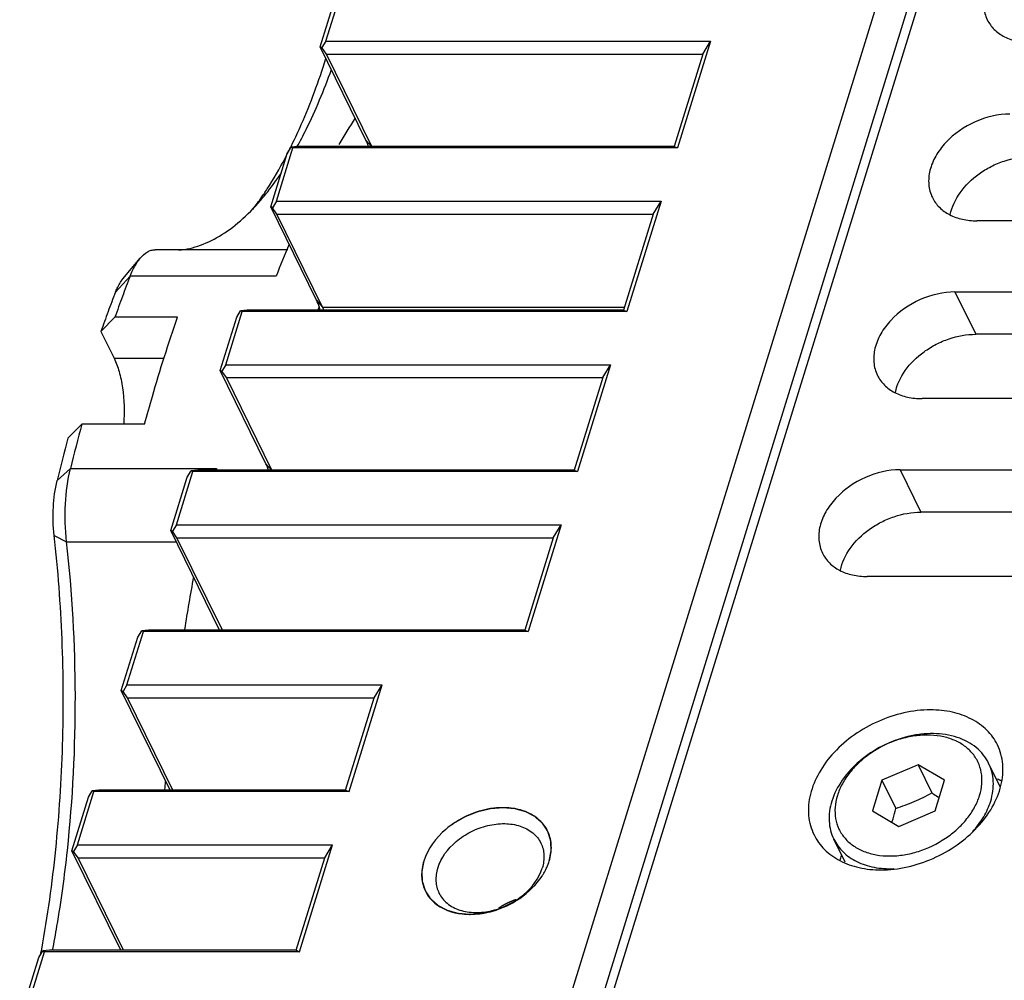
# Model space of a CAD drawing. Header units: millimetres. Extents: x 0 to 420, y 0 to 297.
# Tile 12 of 20: x 317 to 334, y 227 to 242. Entities that reach past the tile are written whole.
import ezdxf

# ---------------------------------------------------------------- set-up
doc = ezdxf.new("R2010")
doc.units = ezdxf.units.MM
doc.header["$LTSCALE"] = 23.1
doc.linetypes.add('HIDDEN', pattern=[0.2, 0.1, -0.1])
doc.layers.get('0').update_dxf_attribs({"linetype": 'CONTINUOUS'})
doc.layers.add('02___PRT_ALL_AXES', color=7, linetype='CONTINUOUS')
doc.layers.add('DEFAULT_2', color=8, linetype='HIDDEN')

msp = doc.modelspace()

# ---------------------------------------------------------------- linework, layer by layer
at = {"color": 7, "linetype": 'Continuous'}
for p, q in [((334.805, 253.473), (325.546, 223.511)), ((326.237, 223.511), (335.496, 253.473)), ((335.265, 253.24), (326.006, 223.277)), ((322.363, 242.046), (322.635, 242.927)), ((322.27, 241.953), (322.543, 242.834)), ((323.025, 240.414), (322.27, 241.953)), ((322.298, 241.941), (322.27, 241.953)), ((322.363, 242.046), (322.298, 241.941)), ((322.372, 241.835), (322.298, 241.941)), ((322.363, 242.046), (328.718, 242.046)), ((328.718, 242.046), (328.173, 240.284)), ((328.589, 241.835), (328.718, 242.046)), ((323.122, 240.308), (322.372, 241.835)), ((322.372, 241.835), (328.589, 241.835)), ((328.589, 241.835), (328.117, 240.308)), ((321.546, 239.402), (321.818, 240.284)), ((321.726, 240.19), (321.79, 240.296)), ((321.9, 240.308), (321.79, 240.296)), ((321.79, 240.296), (321.818, 240.284)), ((328.173, 240.284), (321.818, 240.284)), ((328.117, 240.308), (321.9, 240.308)), ((328.117, 240.308), (328.173, 240.284)), ((321.453, 239.309), (321.726, 240.19)), ((322.208, 237.771), (321.453, 239.309)), ((321.481, 239.297), (321.453, 239.309)), ((321.546, 239.402), (321.481, 239.297)), ((321.555, 239.192), (321.481, 239.297)), ((321.546, 239.402), (327.901, 239.402)), ((327.901, 239.402), (327.338, 237.581)), ((327.772, 239.192), (327.901, 239.402)), ((322.31, 237.653), (321.555, 239.192)), ((321.555, 239.192), (327.772, 239.192)), ((327.772, 239.192), (327.282, 237.605)), ((372.081, 239.079), (333.12, 239.079)), ((321.736, 238.603), (319.542, 238.603)), ((319.011, 238.122), (319.295, 238.462)), ((332.757, 237.904), (371.718, 237.904)), ((320.711, 236.7), (320.983, 237.581)), ((320.891, 237.488), (320.955, 237.593)), ((321.065, 237.605), (320.955, 237.593)), ((320.955, 237.593), (320.983, 237.581)), ((327.338, 237.581), (320.983, 237.581)), ((327.282, 237.605), (321.065, 237.605)), ((327.282, 237.605), (327.338, 237.581)), ((318.878, 237.486), (318.647, 237.252)), ((319.914, 237.486), (318.878, 237.486)), ((320.618, 236.607), (320.891, 237.488)), ((318.647, 237.252), (318.864, 236.809)), ((372.061, 237.205), (333.1, 237.205)), ((320.711, 236.7), (320.646, 236.594)), ((320.711, 236.7), (327.066, 236.7)), ((327.066, 236.7), (326.521, 234.937)), ((326.937, 236.489), (327.066, 236.7)), ((321.373, 235.068), (320.618, 236.607)), ((320.646, 236.594), (320.618, 236.607)), ((320.72, 236.489), (320.646, 236.594)), ((321.47, 234.962), (320.72, 236.489)), ((320.72, 236.489), (326.937, 236.489)), ((326.937, 236.489), (326.465, 234.962)), ((371.173, 236.142), (332.213, 236.142)), ((318.102, 235.49), (318.333, 235.723)), ((319.369, 235.723), (318.333, 235.723)), ((319.894, 234.056), (320.166, 234.937)), ((320.074, 234.844), (320.138, 234.949)), ((320.248, 234.962), (320.138, 234.949)), ((320.138, 234.949), (320.166, 234.937)), ((326.521, 234.937), (320.166, 234.937)), ((326.465, 234.962), (320.248, 234.962)), ((320.556, 234.99), (320.549, 234.963)), ((320.556, 234.99), (320.55, 234.962)), ((326.465, 234.962), (326.521, 234.937)), ((331.85, 234.967), (370.81, 234.967)), ((319.801, 233.963), (320.074, 234.844)), ((371.154, 234.267), (332.193, 234.267)), ((320.608, 232.318), (319.801, 233.963)), ((319.829, 233.951), (319.801, 233.963)), ((319.894, 234.056), (319.829, 233.951)), ((319.903, 233.845), (319.829, 233.951)), ((319.894, 234.056), (326.249, 234.056)), ((326.249, 234.056), (325.704, 232.294)), ((326.12, 233.845), (326.249, 234.056)), ((320.653, 232.318), (319.903, 233.845)), ((319.903, 233.845), (326.12, 233.845)), ((326.12, 233.845), (325.648, 232.318)), ((370.266, 233.204), (331.305, 233.204)), ((319.077, 231.412), (319.349, 232.294)), ((319.257, 232.2), (319.321, 232.306)), ((319.431, 232.318), (319.321, 232.306)), ((319.321, 232.306), (319.349, 232.294)), ((325.704, 232.294), (319.349, 232.294)), ((325.648, 232.318), (319.431, 232.318)), ((325.648, 232.318), (325.704, 232.294)), ((318.984, 231.319), (319.257, 232.2)), ((319.792, 229.674), (318.984, 231.319)), ((319.012, 231.307), (318.984, 231.319)), ((319.077, 231.412), (319.012, 231.307)), ((319.077, 231.412), (323.291, 231.412)), ((322.746, 229.65), (323.291, 231.412)), ((323.162, 231.202), (323.291, 231.412)), ((319.086, 231.202), (319.012, 231.307)), ((319.836, 229.674), (319.086, 231.202)), ((319.086, 231.202), (323.162, 231.202)), ((322.69, 229.674), (323.162, 231.202)), ((332.146, 230.095), (332.374, 229.629)), ((333.505, 229.731), (333.313, 230.121)), ((331.549, 229.84), (331.778, 229.374)), ((318.167, 228.675), (318.44, 229.557)), ((318.26, 228.769), (318.532, 229.65)), ((318.44, 229.557), (318.504, 229.662)), ((318.614, 229.674), (318.504, 229.662)), ((318.504, 229.662), (318.532, 229.65)), ((322.746, 229.65), (318.532, 229.65)), ((322.69, 229.674), (318.614, 229.674)), ((322.69, 229.674), (322.746, 229.65)), ((318.26, 228.769), (318.195, 228.663)), ((318.26, 228.769), (322.474, 228.769)), ((321.929, 227.006), (322.474, 228.769)), ((322.345, 228.558), (322.474, 228.769)), ((330.942, 228.483), (330.755, 228.865)), ((318.975, 227.03), (318.167, 228.675)), ((318.195, 228.663), (318.167, 228.675)), ((318.269, 228.558), (318.195, 228.663)), ((319.019, 227.03), (318.269, 228.558)), ((318.269, 228.558), (322.345, 228.558)), ((321.873, 227.03), (322.345, 228.558)), ((317.397, 225.978), (317.715, 227.006)), ((317.623, 226.913), (317.687, 227.018)), ((317.662, 227.007), (317.664, 227.022)), ((317.662, 227.007), (317.664, 227.021)), ((317.664, 227.021), (317.669, 227.049)), ((317.797, 227.03), (317.687, 227.018)), ((317.687, 227.018), (317.715, 227.006)), ((321.929, 227.006), (317.715, 227.006)), ((321.873, 227.03), (317.797, 227.03)), ((321.873, 227.03), (321.929, 227.006)), ((317.305, 225.885), (317.623, 226.913))]:
    msp.add_line(p, q, dxfattribs=at)
at = {"color": 9, "linetype": 'Continuous'}
for p, q in [((323.025, 240.414), (323.118, 240.308)), ((318.888, 237.9), (319.13, 238.166)), ((321.541, 238.166), (319.13, 238.166)), ((332.757, 237.904), (333.1, 237.205)), ((322.208, 237.771), (322.31, 237.653)), ((322.31, 237.653), (327.297, 237.653)), ((318.864, 236.809), (319.69, 236.809)), ((321.373, 235.068), (321.466, 234.962)), ((317.923, 234.791), (318.145, 234.99)), ((318.145, 234.99), (320.556, 234.99)), ((331.85, 234.967), (332.193, 234.267)), ((317.875, 233.883), (318.08, 233.779)), ((318.08, 233.779), (319.891, 233.779))]:
    msp.add_line(p, q, dxfattribs=at)
at = {"color": 7, "linetype": 'Continuous'}
for centre, radius, start, end in [((332.138, 234.76), 11.07, 147.0388, 149.7309), ((314.604, 243.851), 8.01, 332.7494, 333.6702), ((314.349, 243.977), 8.295, 333.667, 334.0271), ((317.236, 242.27), 4.937, 322.5543, 325.5337), ((316.856, 242.537), 5.402, 325.484, 325.9047), ((338.819, 231.41), 18.552, 156.8747, 158.6435), ((338.076, 230.753), 20.345, 158.6301, 159.6421), ((337.408, 230.653), 19.888, 158.6295, 159.6175), ((339.188, 230.342), 21.53, 159.6465, 160.6211), ((342.459, 230.356), 21.489, 160.1263, 160.2744), ((338.48, 230.256), 21.031, 159.6218, 160.5708), ((321.674, 237.342), 0.708, 22.302, 26.0655), ((346.531, 228.106), 29.209, 164.8843, 166.3697), ((345.72, 228.051), 28.603, 164.9259, 166.3696), ((355.613, 226.682), 36.031, 169.5839, 170.9818), ((361.778, 225.853), 42.254, 174.614, 174.7987), ((298.605, 230.509), 19.375, 349.4377, 349.5875)]:
    msp.add_arc(centre, radius, start, end, dxfattribs=at)
for points, knots in [([(334.573, 243.779), (334.377, 243.779), (333.981, 243.686), (333.569, 243.402), (333.341, 243.099), (333.241, 242.859), (333.217, 242.619), (333.258, 242.468), (333.29, 242.402)], [0, 0, 0, 0, 0.270319, 0.544482, 0.672476, 0.790267, 0.898223, 1, 1, 1, 1]), ([(333.29, 242.402), (333.32, 242.343), (333.401, 242.231), (333.575, 242.107), (333.79, 242.032), (333.947, 242.017), (334.028, 242.017)], [0, 0, 0, 0, 0.226863, 0.465017, 0.722104, 1, 1, 1, 1]), ([(321.806, 240.344), (321.859, 240.452), (322.071, 240.912), (322.247, 241.389), (322.365, 241.759)], [0, 0, 0, 0, 0.235413, 1, 1, 1, 1]), ([(321.886, 240.301), (321.939, 240.396), (322.154, 240.809), (322.333, 241.241), (322.455, 241.577)], [0, 0, 0, 0, 0.234219, 1, 1, 1, 1]), ([(333.665, 240.842), (333.469, 240.842), (333.073, 240.748), (332.661, 240.464), (332.433, 240.161), (332.333, 239.922), (332.31, 239.682), (332.35, 239.531), (332.383, 239.465)], [0, 0, 0, 0, 0.270319, 0.544482, 0.672476, 0.790267, 0.898223, 1, 1, 1, 1]), ([(323.068, 240.313), (323.064, 240.322), (323.052, 240.356), (323.037, 240.39), (323.025, 240.414)], [0, 0, 0, 0, 0.262181, 1, 1, 1, 1]), ([(321.329, 239.509), (321.364, 239.56), (321.506, 239.779), (321.634, 240.006), (321.725, 240.183)], [0, 0, 0, 0, 0.238874, 1, 1, 1, 1]), ([(332.679, 239.182), (332.706, 239.311), (332.831, 239.572), (333.091, 239.824), (333.35, 239.982), (333.631, 240.101), (333.859, 240.142), (334.008, 240.142)], [0, 0, 0, 0, 0.225801, 0.478866, 0.611496, 0.744426, 1, 1, 1, 1]), ([(321.324, 239.464), (321.351, 239.496), (321.46, 239.631), (321.561, 239.772), (321.633, 239.881)], [0, 0, 0, 0, 0.240745, 1, 1, 1, 1]), ([(319.934, 238.594), (320.056, 238.607), (320.306, 238.667), (320.665, 238.848), (321.011, 239.118), (321.221, 239.341), (321.324, 239.464)], [0, 0, 0, 0, 0.219353, 0.454129, 0.712558, 1, 1, 1, 1]), ([(332.383, 239.465), (332.412, 239.405), (332.493, 239.293), (332.668, 239.17), (332.883, 239.095), (333.039, 239.079), (333.12, 239.079)], [0, 0, 0, 0, 0.226863, 0.465017, 0.722104, 1, 1, 1, 1]), ([(319.295, 238.462), (319.329, 238.503), (319.386, 238.557), (319.476, 238.596), (319.521, 238.603), (319.542, 238.603)], [0, 0, 0, 0, 0.546628, 0.780237, 1, 1, 1, 1]), ([(319.13, 238.166), (319.152, 238.223), (319.199, 238.326), (319.262, 238.422), (319.295, 238.462)], [0, 0, 0, 0, 0.539865, 1, 1, 1, 1]), ([(318.888, 237.9), (318.896, 237.922), (318.929, 238), (318.972, 238.075), (319.011, 238.122)], [0, 0, 0, 0, 0.279907, 1, 1, 1, 1]), ([(332.757, 237.904), (332.561, 237.904), (332.165, 237.811), (331.754, 237.527), (331.525, 237.224), (331.425, 236.984), (331.402, 236.744), (331.443, 236.594), (331.475, 236.527)], [0, 0, 0, 0, 0.270319, 0.544482, 0.672476, 0.790267, 0.898223, 1, 1, 1, 1]), ([(322.271, 237.606), (322.266, 237.621), (322.249, 237.677), (322.227, 237.732), (322.208, 237.771)], [0, 0, 0, 0, 0.267355, 1, 1, 1, 1]), ([(319.369, 235.723), (319.41, 235.876), (319.576, 236.468), (319.762, 237.055), (319.914, 237.486)], [0, 0, 0, 0, 0.257279, 1, 1, 1, 1]), ([(331.772, 236.245), (331.798, 236.374), (331.923, 236.634), (332.184, 236.886), (332.443, 237.045), (332.723, 237.164), (332.951, 237.205), (333.1, 237.205)], [0, 0, 0, 0, 0.225801, 0.478866, 0.611496, 0.744426, 1, 1, 1, 1]), ([(318.864, 236.809), (318.899, 236.739), (318.956, 236.578), (319.029, 236.216), (319.037, 235.922), (319.023, 235.722)], [0, 0, 0, 0, 0.211337, 0.458138, 1, 1, 1, 1]), ([(331.475, 236.527), (331.504, 236.468), (331.586, 236.356), (331.76, 236.232), (331.975, 236.157), (332.132, 236.142), (332.213, 236.142)], [0, 0, 0, 0, 0.226863, 0.465017, 0.722104, 1, 1, 1, 1]), ([(321.415, 234.966), (321.412, 234.975), (321.4, 235.01), (321.385, 235.044), (321.373, 235.068)], [0, 0, 0, 0, 0.262181, 1, 1, 1, 1]), ([(318.08, 233.779), (318.056, 233.986), (318.046, 234.393), (318.098, 234.798), (318.145, 234.99)], [0, 0, 0, 0, 0.512371, 1, 1, 1, 1]), ([(331.85, 234.967), (331.654, 234.967), (331.258, 234.873), (330.846, 234.589), (330.617, 234.286), (330.517, 234.047), (330.494, 233.807), (330.535, 233.656), (330.567, 233.59)], [0, 0, 0, 0, 0.270319, 0.544482, 0.672476, 0.790267, 0.898223, 1, 1, 1, 1]), ([(317.875, 233.883), (317.857, 234.038), (317.849, 234.344), (317.889, 234.647), (317.923, 234.791)], [0, 0, 0, 0, 0.512371, 1, 1, 1, 1]), ([(330.864, 233.307), (330.89, 233.436), (331.015, 233.697), (331.276, 233.949), (331.535, 234.107), (331.815, 234.226), (332.044, 234.267), (332.193, 234.267)], [0, 0, 0, 0, 0.225801, 0.478866, 0.611496, 0.744426, 1, 1, 1, 1]), ([(317.669, 227.049), (317.768, 227.593), (317.923, 228.714), (318.034, 230.424), (318.025, 232.158), (317.939, 233.313), (317.875, 233.883)], [0, 0, 0, 0, 0.242158, 0.494107, 0.749029, 1, 1, 1, 1]), ([(318.093, 228.679), (318.184, 229.526), (318.269, 231.23), (318.175, 232.934), (318.08, 233.779)], [0, 0, 0, 0, 0.500389, 1, 1, 1, 1]), ([(330.567, 233.59), (330.596, 233.531), (330.678, 233.418), (330.852, 233.295), (331.067, 233.22), (331.224, 233.204), (331.305, 233.204)], [0, 0, 0, 0, 0.226863, 0.465017, 0.722104, 1, 1, 1, 1]), ([(332.351, 231.001), (332.057, 231.001), (331.608, 230.895), (331.09, 230.602), (330.754, 230.315), (330.503, 229.98), (330.353, 229.621), (330.318, 229.261), (330.379, 229.035), (330.428, 228.936)], [0, 0, 0, 0, 0.269939, 0.409429, 0.545108, 0.672927, 0.790556, 0.898363, 1, 1, 1, 1]), ([(333.457, 230.423), (333.414, 230.512), (333.292, 230.68), (333.03, 230.865), (332.708, 230.978), (332.473, 231.001), (332.351, 231.001)], [0, 0, 0, 0, 0.226858, 0.465036, 0.722071, 1, 1, 1, 1]), ([(333.313, 230.121), (333.289, 230.17), (333.229, 230.264), (333.109, 230.384), (332.962, 230.481), (332.73, 230.578), (332.465, 230.617), (332.19, 230.602), (331.901, 230.55), (331.549, 230.419), (331.236, 230.212), (331.025, 230.01), (330.854, 229.798), (330.76, 229.617), (330.722, 229.493)], [0, 0, 0, 0, 0.050746, 0.10263, 0.156609, 0.21334, 0.335626, 0.401208, 0.469009, 0.608178, 0.746938, 0.814256, 0.879209, 1, 1, 1, 1]), ([(333.163, 229.586), (333.182, 229.649), (333.208, 229.777), (333.2, 229.968), (333.144, 230.144), (333.042, 230.299), (332.899, 230.425), (332.721, 230.517), (332.517, 230.573), (332.293, 230.591), (332.058, 230.571), (331.74, 230.495), (331.439, 230.349), (331.181, 230.147), (331.019, 229.975), (330.893, 229.788), (330.835, 229.653), (330.814, 229.586)], [0, 0, 0, 0, 0.057299, 0.111452, 0.163789, 0.216048, 0.269993, 0.32699, 0.387782, 0.452456, 0.520542, 0.591152, 0.734784, 0.805556, 0.873893, 0.938875, 1, 1, 1, 1]), ([(331.534, 228.357), (331.828, 228.357), (332.277, 228.464), (332.796, 228.756), (333.131, 229.044), (333.382, 229.378), (333.532, 229.737), (333.567, 230.097), (333.506, 230.323), (333.457, 230.423)], [0, 0, 0, 0, 0.269939, 0.409429, 0.545108, 0.672927, 0.790556, 0.898363, 1, 1, 1, 1]), ([(333.347, 229.493), (333.363, 229.547), (333.388, 229.656), (333.395, 229.82), (333.372, 229.977), (333.336, 230.075), (333.313, 230.121)], [0, 0, 0, 0, 0.264421, 0.517086, 0.760915, 1, 1, 1, 1]), ([(330.814, 229.586), (330.794, 229.523), (330.769, 229.395), (330.777, 229.205), (330.833, 229.028), (330.935, 228.873), (331.078, 228.747), (331.255, 228.655), (331.46, 228.599), (331.684, 228.581), (331.919, 228.601), (332.236, 228.678), (332.537, 228.823), (332.795, 229.025), (332.958, 229.197), (333.084, 229.384), (333.142, 229.519), (333.163, 229.586)], [0, 0, 0, 0, 0.057299, 0.111452, 0.163789, 0.216048, 0.269993, 0.32699, 0.387782, 0.452456, 0.520542, 0.591152, 0.734784, 0.805556, 0.873893, 0.938875, 1, 1, 1, 1]), ([(331.778, 229.374), (331.829, 229.391), (331.932, 229.426), (332.084, 229.485), (332.231, 229.553), (332.327, 229.603), (332.374, 229.629)], [0, 0, 0, 0, 0.250663, 0.501319, 0.751275, 1, 1, 1, 1]), ([(332.374, 229.629), (332.384, 229.622), (332.425, 229.595), (332.465, 229.57), (332.496, 229.551)], [0, 0, 0, 0, 0.253448, 1, 1, 1, 1]), ([(330.722, 229.493), (330.705, 229.439), (330.68, 229.33), (330.673, 229.166), (330.696, 229.009), (330.732, 228.911), (330.755, 228.865)], [0, 0, 0, 0, 0.264421, 0.517086, 0.760915, 1, 1, 1, 1]), ([(331.717, 229.143), (331.723, 229.162), (331.745, 229.238), (331.764, 229.316), (331.778, 229.374)], [0, 0, 0, 0, 0.244194, 1, 1, 1, 1]), ([(333.05, 228.99), (333.118, 229.065), (333.237, 229.223), (333.319, 229.403), (333.347, 229.493)], [0, 0, 0, 0, 0.517689, 1, 1, 1, 1]), ([(330.428, 228.936), (330.471, 228.847), (330.594, 228.679), (330.855, 228.493), (331.178, 228.381), (331.413, 228.357), (331.534, 228.357)], [0, 0, 0, 0, 0.226858, 0.465036, 0.722071, 1, 1, 1, 1]), ([(330.755, 228.865), (330.774, 228.826), (330.82, 228.75), (330.908, 228.65), (331.014, 228.563), (331.136, 228.492), (331.273, 228.436), (331.475, 228.384), (331.636, 228.374), (331.744, 228.378)], [0, 0, 0, 0, 0.112145, 0.225913, 0.342757, 0.463835, 0.589932, 0.721441, 1, 1, 1, 1]), ([(317.848, 227.026), (317.874, 227.16), (317.973, 227.708), (318.048, 228.26), (318.093, 228.679)], [0, 0, 0, 0, 0.244204, 1, 1, 1, 1]), ([(325.508, 227.868), (325.502, 227.866), (325.493, 227.862), (325.481, 227.858), (325.473, 227.855), (325.467, 227.853), (325.463, 227.851), (325.46, 227.85), (325.459, 227.85), (325.457, 227.849), (325.455, 227.848), (325.452, 227.847), (325.448, 227.845), (325.442, 227.843), (325.434, 227.839), (325.424, 227.835), (325.417, 227.832), (325.412, 227.83), (325.41, 227.83), (325.408, 227.829), (325.407, 227.828), (325.404, 227.827), (325.401, 227.825), (325.395, 227.822), (325.387, 227.819), (325.38, 227.816), (325.374, 227.813), (325.369, 227.811), (325.366, 227.809), (325.363, 227.808), (325.362, 227.807), (325.361, 227.807), (325.359, 227.806), (325.358, 227.805), (325.355, 227.804), (325.351, 227.802), (325.347, 227.799), (325.34, 227.796), (325.333, 227.792), (325.325, 227.788), (325.319, 227.785), (325.315, 227.783), (325.312, 227.782), (325.309, 227.78), (325.304, 227.777), (325.296, 227.772), (325.287, 227.767), (325.278, 227.762), (325.27, 227.758), (325.265, 227.755), (325.262, 227.753), (325.259, 227.751), (325.256, 227.749), (325.25, 227.745), (325.243, 227.741), (325.231, 227.733), (325.222, 227.728), (325.216, 227.724)], [0, 0, 0, 0, 0.0625, 0.09375, 0.125, 0.140625, 0.15625, 0.164062, 0.167969, 0.171875, 0.179688, 0.1875, 0.203125, 0.21875, 0.25, 0.28125, 0.3125, 0.320312, 0.328125, 0.332031, 0.335938, 0.34375, 0.359375, 0.375, 0.40625, 0.4375, 0.453125, 0.46875, 0.484375, 0.492188, 0.496094, 0.5, 0.503906, 0.507812, 0.515625, 0.53125, 0.546875, 0.5625, 0.59375, 0.625, 0.640625, 0.65625, 0.664062, 0.671875, 0.6875, 0.71875, 0.75, 0.78125, 0.8125, 0.828125, 0.835938, 0.84375, 0.859375, 0.875, 0.90625, 0.9375, 1, 1, 1, 1])]:
    msp.add_open_spline(points, degree=3, knots=knots, dxfattribs=at)
at = {"layer": '02___PRT_ALL_AXES', "color": 7, "linetype": 'Continuous'}
for p, q in [((332.146, 230.095), (331.549, 229.84)), ((332.585, 229.84), (332.146, 230.095)), ((331.549, 229.84), (331.392, 229.332)), ((332.428, 229.332), (332.585, 229.84)), ((331.392, 229.332), (331.831, 229.077)), ((331.831, 229.077), (332.428, 229.332))]:
    msp.add_line(p, q, dxfattribs=at)
for centre, radius, start, end in [((332.98, 228.761), 1.197, 62.789, 66.4369), ((325.503, 228.743), 0.584, 24.0782, 26.0979), ((332.033, 228.297), 1.196, 165.7132, 169.5806), ((324.531, 228.266), 0.584, 204.0782, 206.0979), ((324.687, 229.178), 1.562, 296.3626, 297.6048)]:
    msp.add_arc(centre, radius, start, end, dxfattribs=at)
for points, knots in [([(326.027, 228.999), (325.989, 229.077), (325.871, 229.222), (325.612, 229.355), (325.3, 229.4), (324.964, 229.359), (324.634, 229.235), (324.258, 228.988), (324.043, 228.707), (323.981, 228.504)], [0, 0, 0, 0, 0.102453, 0.213129, 0.335903, 0.469559, 0.609301, 0.748644, 1, 1, 1, 1]), ([(324.211, 228.388), (324.263, 228.557), (324.441, 228.791), (324.755, 228.997), (325.03, 229.1), (325.31, 229.134), (325.57, 229.096), (325.785, 228.986), (325.884, 228.866), (325.916, 228.801)], [0, 0, 0, 0, 0.25134, 0.39067, 0.530409, 0.66407, 0.786857, 0.897548, 1, 1, 1, 1]), ([(326.053, 228.504), (326.078, 228.584), (326.103, 228.747), (326.068, 228.91), (326.036, 228.981)], [0, 0, 0, 0, 0.517207, 1, 1, 1, 1]), ([(325.916, 228.801), (325.946, 228.74), (325.98, 228.599), (325.959, 228.457), (325.938, 228.388)], [0, 0, 0, 0, 0.482644, 1, 1, 1, 1]), ([(323.981, 228.504), (323.956, 228.424), (323.93, 228.261), (323.966, 228.099), (323.998, 228.028)], [0, 0, 0, 0, 0.517207, 1, 1, 1, 1]), ([(324.211, 228.388), (324.189, 228.318), (324.168, 228.176), (324.203, 228.036), (324.232, 227.975)], [0, 0, 0, 0, 0.517356, 1, 1, 1, 1]), ([(324.232, 227.975), (324.264, 227.91), (324.363, 227.789), (324.578, 227.679), (324.838, 227.641), (325.118, 227.676), (325.393, 227.779), (325.707, 227.984), (325.885, 228.218), (325.938, 228.388)], [0, 0, 0, 0, 0.102452, 0.213143, 0.33593, 0.469591, 0.60933, 0.74866, 1, 1, 1, 1]), ([(325.996, 228.363), (326.002, 228.375), (326.024, 228.421), (326.042, 228.468), (326.053, 228.504)], [0, 0, 0, 0, 0.255441, 1, 1, 1, 1]), ([(325.41, 227.794), (325.464, 227.822), (325.665, 227.942), (325.839, 228.111), (325.934, 228.256)], [0, 0, 0, 0, 0.259835, 1, 1, 1, 1]), ([(325.934, 228.256), (325.94, 228.265), (325.962, 228.3), (325.982, 228.336), (325.996, 228.363)], [0, 0, 0, 0, 0.253601, 1, 1, 1, 1]), ([(324.007, 228.009), (324.015, 227.993), (324.05, 227.928), (324.098, 227.87), (324.138, 227.833)], [0, 0, 0, 0, 0.24798, 1, 1, 1, 1]), ([(324.138, 227.833), (324.208, 227.768), (324.386, 227.664), (324.702, 227.608), (325.046, 227.644), (325.271, 227.725), (325.38, 227.778)], [0, 0, 0, 0, 0.217053, 0.458402, 0.722572, 1, 1, 1, 1])]:
    msp.add_open_spline(points, degree=3, knots=knots, dxfattribs=at)
at = {"layer": 'DEFAULT_2', "color": 8, "linetype": 'HIDDEN'}
for points in [[(326.053, 228.504), (326.056, 228.519), (326.06, 228.54), (326.066, 228.568), (326.07, 228.59), (326.073, 228.608), (326.076, 228.622), (326.078, 228.633), (326.08, 228.642), (326.081, 228.649), (326.082, 228.654), (326.083, 228.659), (326.084, 228.664), (326.085, 228.667), (326.085, 228.67), (326.085, 228.671), (326.086, 228.673), (326.086, 228.674), (326.086, 228.675), (326.086, 228.675), (326.086, 228.675), (326.086, 228.676), (326.086, 228.676), (326.086, 228.677), (326.086, 228.678), (326.086, 228.679), (326.086, 228.681), (326.086, 228.683), (326.086, 228.687), (326.086, 228.691), (326.085, 228.696), (326.085, 228.701), (326.085, 228.708), (326.084, 228.717), (326.084, 228.727), (326.083, 228.741), (326.082, 228.758), (326.082, 228.775), (326.081, 228.789), (326.081, 228.799), (326.08, 228.808), (326.08, 228.814), (326.08, 228.82), (326.079, 228.825), (326.079, 228.829), (326.079, 228.832), (326.079, 228.835), (326.079, 228.836), (326.079, 228.838), (326.079, 228.839), (326.079, 228.839), (326.079, 228.84), (326.079, 228.84), (326.079, 228.84), (326.078, 228.841), (326.078, 228.841), (326.078, 228.842), (326.078, 228.844), (326.077, 228.845), (326.076, 228.847), (326.075, 228.85), (326.074, 228.854), (326.073, 228.859), (326.071, 228.864), (326.069, 228.87), (326.067, 228.878), (326.064, 228.888), (326.06, 228.9), (326.055, 228.916), (326.05, 228.932), (326.046, 228.945), (326.043, 228.954), (326.04, 228.962), (326.038, 228.968), (326.037, 228.973), (326.035, 228.978), (326.034, 228.982), (326.033, 228.985), (326.032, 228.987), (326.032, 228.988), (326.031, 228.99), (326.031, 228.991), (326.031, 228.991), (326.031, 228.992), (326.031, 228.992), (326.03, 228.992), (326.03, 228.993), (326.03, 228.993), (326.029, 228.994), (326.029, 228.995), (326.028, 228.997), (326.027, 228.998), (326.025, 229.001), (326.022, 229.005), (326.02, 229.009), (326.017, 229.013), (326.013, 229.019), (326.009, 229.026), (326.003, 229.034), (325.996, 229.046), (325.986, 229.06), (325.977, 229.074), (325.97, 229.085), (325.964, 229.094), (325.96, 229.101), (325.956, 229.106), (325.953, 229.11), (325.95, 229.115), (325.948, 229.118), (325.946, 229.121), (325.945, 229.123), (325.944, 229.124), (325.944, 229.125), (325.943, 229.126), (325.943, 229.127), (325.942, 229.127), (325.942, 229.127), (325.942, 229.128), (325.942, 229.128), (325.941, 229.128), (325.94, 229.129), (325.939, 229.13), (325.938, 229.131), (325.936, 229.133), (325.934, 229.135), (325.931, 229.138), (325.927, 229.141), (325.923, 229.144), (325.918, 229.149), (325.912, 229.155), (325.904, 229.162), (325.894, 229.171), (325.881, 229.182), (325.868, 229.193), (325.858, 229.202), (325.85, 229.209), (325.844, 229.215), (325.839, 229.22), (325.835, 229.223), (325.831, 229.226), (325.828, 229.229), (325.825, 229.231), (325.824, 229.233), (325.822, 229.234), (325.822, 229.235), (325.821, 229.236), (325.82, 229.236), (325.82, 229.236), (325.82, 229.237), (325.819, 229.237), (325.819, 229.237), (325.818, 229.237), (325.817, 229.238), (325.816, 229.238), (325.814, 229.239), (325.812, 229.24), (325.809, 229.242), (325.805, 229.244), (325.8, 229.247), (325.796, 229.249), (325.789, 229.253), (325.781, 229.257), (325.772, 229.262), (325.759, 229.269), (325.743, 229.277), (325.727, 229.286), (325.714, 229.292), (325.705, 229.298), (325.697, 229.302), (325.69, 229.305), (325.686, 229.308), (325.681, 229.31), (325.677, 229.312), (325.674, 229.314), (325.672, 229.315), (325.67, 229.316), (325.669, 229.317), (325.668, 229.317), (325.667, 229.318), (325.667, 229.318), (325.666, 229.318), (325.665, 229.318), (325.664, 229.319), (325.662, 229.319), (325.66, 229.32), (325.658, 229.32), (325.654, 229.321), (325.65, 229.323), (325.644, 229.324), (325.639, 229.326), (325.631, 229.328), (325.622, 229.33), (325.611, 229.334), (325.596, 229.338), (325.578, 229.343), (325.559, 229.348), (325.544, 229.352), (325.533, 229.356), (325.524, 229.358), (325.516, 229.36), (325.511, 229.362), (325.505, 229.363), (325.501, 229.365), (325.497, 229.366), (325.495, 229.366), (325.493, 229.367), (325.491, 229.367), (325.49, 229.368), (325.489, 229.368), (325.489, 229.368), (325.488, 229.368), (325.487, 229.368), (325.486, 229.368), (325.484, 229.369), (325.482, 229.369), (325.479, 229.369), (325.475, 229.369), (325.47, 229.37), (325.464, 229.37), (325.457, 229.371), (325.449, 229.372), (325.439, 229.372), (325.426, 229.374), (325.41, 229.375), (325.389, 229.377), (325.368, 229.379), (325.352, 229.38), (325.339, 229.381), (325.327, 229.382), (325.316, 229.383), (325.308, 229.384), (325.303, 229.384), (325.299, 229.385), (325.295, 229.385), (325.293, 229.385), (325.291, 229.385), (325.29, 229.385), (325.289, 229.386), (325.288, 229.385), (325.287, 229.385), (325.285, 229.385), (325.283, 229.385), (325.28, 229.385), (325.275, 229.384), (325.27, 229.384), (325.261, 229.383), (325.251, 229.382), (325.238, 229.381), (325.225, 229.38), (325.207, 229.379), (325.186, 229.377), (325.164, 229.375), (325.147, 229.374), (325.134, 229.373), (325.121, 229.372), (325.111, 229.371), (325.102, 229.37), (325.097, 229.37), (325.092, 229.37), (325.089, 229.369), (325.087, 229.369), (325.085, 229.369), (325.084, 229.369), (325.083, 229.369), (325.082, 229.369), (325.081, 229.368), (325.079, 229.368), (325.076, 229.367), (325.073, 229.366), (325.069, 229.365), (325.063, 229.364), (325.054, 229.362), (325.044, 229.359), (325.031, 229.356), (325.017, 229.353), (325, 229.349), (324.978, 229.344), (324.957, 229.339), (324.939, 229.335), (324.926, 229.331), (324.913, 229.328), (324.902, 229.326), (324.893, 229.324), (324.888, 229.322), (324.884, 229.321), (324.88, 229.321), (324.878, 229.32), (324.876, 229.319), (324.875, 229.319), (324.874, 229.319), (324.873, 229.319), (324.872, 229.318), (324.87, 229.318), (324.867, 229.317), (324.864, 229.315), (324.86, 229.314), (324.855, 229.311), (324.846, 229.308), (324.836, 229.304), (324.823, 229.299), (324.81, 229.294), (324.793, 229.287), (324.772, 229.279), (324.751, 229.27), (324.734, 229.264), (324.721, 229.258), (324.708, 229.253), (324.698, 229.249), (324.689, 229.246), (324.684, 229.244), (324.68, 229.242), (324.677, 229.241), (324.674, 229.24), (324.672, 229.239), (324.671, 229.239), (324.67, 229.238), (324.67, 229.238), (324.669, 229.237), (324.667, 229.236), (324.664, 229.235), (324.661, 229.233), (324.657, 229.231), (324.652, 229.228), (324.644, 229.223), (324.634, 229.218), (324.622, 229.211), (324.61, 229.204), (324.594, 229.194), (324.574, 229.183), (324.553, 229.171), (324.537, 229.162), (324.525, 229.155), (324.513, 229.148), (324.503, 229.142), (324.495, 229.138), (324.49, 229.135), (324.486, 229.133), (324.483, 229.131), (324.48, 229.129), (324.479, 229.128), (324.478, 229.128), (324.477, 229.127), (324.476, 229.127), (324.475, 229.126), (324.474, 229.125), (324.471, 229.123), (324.469, 229.121), (324.465, 229.118), (324.461, 229.115), (324.454, 229.109), (324.445, 229.103), (324.434, 229.094), (324.424, 229.086), (324.41, 229.075), (324.392, 229.061), (324.374, 229.047), (324.36, 229.036), (324.35, 229.028), (324.339, 229.019), (324.33, 229.013), (324.323, 229.007), (324.319, 229.004), (324.315, 229.001), (324.313, 228.999), (324.31, 228.997), (324.309, 228.996), (324.308, 228.995), (324.307, 228.995), (324.307, 228.994), (324.306, 228.993), (324.305, 228.992), (324.303, 228.99), (324.301, 228.987), (324.298, 228.984), (324.294, 228.98), (324.288, 228.974), (324.281, 228.966), (324.272, 228.957), (324.263, 228.947), (324.251, 228.935), (324.236, 228.919), (324.221, 228.903), (324.209, 228.89), (324.201, 228.881), (324.192, 228.871), (324.184, 228.863), (324.178, 228.857), (324.175, 228.853), (324.172, 228.85), (324.169, 228.848), (324.168, 228.846), (324.166, 228.844), (324.165, 228.844), (324.165, 228.843), (324.164, 228.842), (324.164, 228.841), (324.163, 228.84), (324.161, 228.838), (324.16, 228.835), (324.157, 228.832), (324.155, 228.828), (324.15, 228.821), (324.144, 228.812), (324.137, 228.802), (324.131, 228.792), (324.121, 228.778), (324.11, 228.761), (324.098, 228.744), (324.089, 228.73), (324.082, 228.72), (324.077, 228.711), (324.072, 228.704), (324.069, 228.699), (324.065, 228.694), (324.062, 228.69), (324.06, 228.686), (324.058, 228.684), (324.057, 228.681), (324.056, 228.68), (324.055, 228.679), (324.055, 228.678), (324.055, 228.678), (324.054, 228.677), (324.054, 228.675), (324.053, 228.673), (324.051, 228.67), (324.05, 228.667), (324.048, 228.662), (324.046, 228.657), (324.043, 228.651), (324.04, 228.644), (324.036, 228.635), (324.032, 228.624), (324.026, 228.61), (324.018, 228.591), (324.009, 228.57), (323.996, 228.541), (323.987, 228.519), (323.981, 228.504)], [(323.981, 228.504), (323.978, 228.49), (323.974, 228.469), (323.968, 228.44), (323.964, 228.419), (323.961, 228.401), (323.958, 228.387), (323.956, 228.376), (323.954, 228.367), (323.953, 228.36), (323.952, 228.355), (323.951, 228.349), (323.95, 228.345), (323.949, 228.341), (323.949, 228.339), (323.948, 228.337), (323.948, 228.336), (323.948, 228.335), (323.948, 228.334), (323.948, 228.333), (323.948, 228.333), (323.948, 228.333), (323.948, 228.332), (323.948, 228.332), (323.948, 228.331), (323.948, 228.329), (323.948, 228.328), (323.948, 228.325), (323.948, 228.322), (323.948, 228.318), (323.948, 228.313), (323.949, 228.307), (323.949, 228.301), (323.949, 228.292), (323.95, 228.282), (323.951, 228.268), (323.951, 228.251), (323.952, 228.234), (323.953, 228.22), (323.953, 228.21), (323.954, 228.201), (323.954, 228.194), (323.954, 228.189), (323.954, 228.184), (323.955, 228.18), (323.955, 228.176), (323.955, 228.174), (323.955, 228.172), (323.955, 228.171), (323.955, 228.17), (323.955, 228.169), (323.955, 228.169), (323.955, 228.168), (323.955, 228.168), (323.955, 228.168), (323.956, 228.167), (323.956, 228.166), (323.956, 228.165), (323.957, 228.163), (323.957, 228.161), (323.958, 228.158), (323.96, 228.154), (323.961, 228.149), (323.963, 228.145), (323.965, 228.138), (323.967, 228.131), (323.97, 228.121), (323.974, 228.108), (323.979, 228.093), (323.984, 228.077), (323.988, 228.064), (323.991, 228.055), (323.994, 228.047), (323.996, 228.04), (323.997, 228.036), (323.999, 228.031), (324, 228.027), (324.001, 228.024), (324.001, 228.022), (324.002, 228.02), (324.002, 228.019), (324.003, 228.018), (324.003, 228.017), (324.003, 228.017), (324.003, 228.017), (324.003, 228.016), (324.004, 228.016), (324.004, 228.015), (324.005, 228.015), (324.005, 228.013), (324.006, 228.012), (324.007, 228.01), (324.009, 228.007), (324.011, 228.004), (324.014, 228), (324.017, 227.995), (324.021, 227.99), (324.025, 227.983), (324.031, 227.974), (324.038, 227.963), (324.047, 227.949), (324.057, 227.935), (324.064, 227.923), (324.07, 227.915), (324.074, 227.908), (324.078, 227.902), (324.081, 227.898), (324.083, 227.894), (324.086, 227.89), (324.087, 227.888), (324.089, 227.886), (324.09, 227.884), (324.09, 227.883), (324.091, 227.882), (324.091, 227.882), (324.091, 227.881), (324.092, 227.881), (324.092, 227.881), (324.092, 227.881), (324.093, 227.88), (324.094, 227.879), (324.094, 227.879), (324.096, 227.877), (324.097, 227.876), (324.1, 227.874), (324.103, 227.871), (324.107, 227.868), (324.111, 227.864), (324.116, 227.86), (324.122, 227.854), (324.13, 227.847), (324.14, 227.838), (324.153, 227.827), (324.166, 227.815), (324.176, 227.806), (324.184, 227.799), (324.19, 227.794), (324.195, 227.789), (324.199, 227.786), (324.203, 227.782), (324.206, 227.779), (324.208, 227.777), (324.21, 227.776), (324.211, 227.775), (324.212, 227.774), (324.213, 227.773), (324.214, 227.772), (324.214, 227.772), (324.214, 227.772), (324.214, 227.772), (324.215, 227.772), (324.216, 227.771), (324.217, 227.771), (324.218, 227.77), (324.219, 227.769), (324.221, 227.768), (324.225, 227.766), (324.229, 227.764), (324.233, 227.762), (324.238, 227.759), (324.244, 227.756), (324.252, 227.752), (324.262, 227.747), (324.275, 227.74), (324.291, 227.731), (324.307, 227.723), (324.319, 227.716), (324.329, 227.711), (324.337, 227.707), (324.343, 227.703), (324.348, 227.701), (324.353, 227.698), (324.357, 227.696), (324.36, 227.695), (324.362, 227.693), (324.364, 227.693), (324.365, 227.692), (324.366, 227.691), (324.367, 227.691), (324.367, 227.691), (324.368, 227.691), (324.369, 227.69), (324.37, 227.69), (324.371, 227.69), (324.373, 227.689), (324.376, 227.688), (324.379, 227.687), (324.384, 227.686), (324.39, 227.684), (324.395, 227.683), (324.402, 227.681), (324.412, 227.678), (324.423, 227.675), (324.438, 227.671), (324.456, 227.666), (324.475, 227.66), (324.49, 227.656), (324.501, 227.653), (324.51, 227.65), (324.517, 227.648), (324.523, 227.647), (324.528, 227.645), (324.533, 227.644), (324.537, 227.643), (324.539, 227.642), (324.541, 227.642), (324.542, 227.641), (324.544, 227.641), (324.544, 227.641), (324.545, 227.64), (324.546, 227.64), (324.547, 227.64), (324.548, 227.64), (324.55, 227.64), (324.552, 227.64), (324.554, 227.64), (324.559, 227.639), (324.564, 227.639), (324.57, 227.638), (324.576, 227.638), (324.585, 227.637), (324.595, 227.636), (324.607, 227.635), (324.624, 227.634), (324.645, 227.632), (324.666, 227.63), (324.682, 227.628), (324.695, 227.627), (324.707, 227.626), (324.718, 227.625), (324.726, 227.625), (324.731, 227.624), (324.735, 227.624), (324.738, 227.624), (324.741, 227.623), (324.743, 227.623), (324.744, 227.623), (324.745, 227.623), (324.745, 227.623), (324.746, 227.623), (324.748, 227.623), (324.751, 227.624), (324.754, 227.624), (324.759, 227.624), (324.764, 227.625), (324.773, 227.625), (324.783, 227.626), (324.796, 227.627), (324.809, 227.628), (324.826, 227.63), (324.848, 227.631), (324.869, 227.633), (324.887, 227.635), (324.899, 227.636), (324.912, 227.637), (324.923, 227.638), (324.932, 227.638), (324.937, 227.639), (324.941, 227.639), (324.945, 227.639), (324.947, 227.64), (324.949, 227.64), (324.95, 227.64), (324.951, 227.64), (324.952, 227.64), (324.953, 227.64), (324.955, 227.641), (324.958, 227.641), (324.961, 227.642), (324.965, 227.643), (324.971, 227.644), (324.979, 227.647), (324.99, 227.649), (325.003, 227.652), (325.016, 227.655), (325.034, 227.66), (325.055, 227.665), (325.077, 227.67), (325.095, 227.674), (325.108, 227.677), (325.121, 227.68), (325.132, 227.683), (325.14, 227.685), (325.146, 227.686), (325.15, 227.687), (325.153, 227.688), (325.156, 227.689), (325.158, 227.689), (325.159, 227.689), (325.16, 227.69), (325.161, 227.69), (325.162, 227.69), (325.164, 227.691), (325.166, 227.692), (325.17, 227.693), (325.174, 227.695), (325.179, 227.697), (325.188, 227.7), (325.198, 227.705), (325.211, 227.71), (325.224, 227.715), (325.241, 227.722), (325.262, 227.73), (325.283, 227.738), (325.3, 227.745), (325.313, 227.75), (325.325, 227.755), (325.336, 227.759), (325.344, 227.763), (325.35, 227.765), (325.354, 227.766), (325.357, 227.768), (325.36, 227.769), (325.362, 227.77), (325.363, 227.77), (325.363, 227.77), (325.364, 227.771), (325.365, 227.771), (325.367, 227.772), (325.37, 227.774), (325.373, 227.775), (325.377, 227.778), (325.382, 227.781), (325.39, 227.785), (325.4, 227.791), (325.412, 227.798), (325.424, 227.805), (325.44, 227.814), (325.46, 227.826), (325.48, 227.837), (325.497, 227.847), (325.509, 227.853), (325.521, 227.86), (325.531, 227.866), (325.539, 227.871), (325.544, 227.874), (325.548, 227.876), (325.551, 227.878), (325.553, 227.879), (325.555, 227.88), (325.556, 227.881), (325.557, 227.881), (325.558, 227.882), (325.559, 227.882), (325.56, 227.884), (325.562, 227.885), (325.565, 227.887), (325.568, 227.89), (325.573, 227.894), (325.58, 227.899), (325.589, 227.906), (325.599, 227.914), (325.61, 227.923), (325.624, 227.934), (325.642, 227.948), (325.659, 227.961), (325.674, 227.973), (325.684, 227.981), (325.695, 227.989), (325.704, 227.996), (325.711, 228.002), (325.715, 228.005), (325.719, 228.008), (325.721, 228.01), (325.723, 228.012), (325.725, 228.013), (325.726, 228.014), (325.726, 228.014), (325.727, 228.015), (325.728, 228.015), (325.729, 228.017), (325.731, 228.019), (325.733, 228.021), (325.736, 228.024), (325.74, 228.028), (325.746, 228.035), (325.753, 228.042), (325.762, 228.052), (325.771, 228.061), (325.783, 228.074), (325.798, 228.09), (325.812, 228.106), (325.824, 228.118), (325.833, 228.128), (325.842, 228.137), (325.85, 228.145), (325.856, 228.151), (325.859, 228.155), (325.862, 228.159), (325.864, 228.161), (325.866, 228.163), (325.868, 228.164), (325.868, 228.165), (325.869, 228.166), (325.869, 228.166), (325.87, 228.167), (325.871, 228.169), (325.872, 228.171), (325.874, 228.173), (325.876, 228.177), (325.879, 228.181), (325.884, 228.188), (325.889, 228.196), (325.896, 228.207), (325.903, 228.217), (325.912, 228.231), (325.924, 228.248), (325.935, 228.265), (325.944, 228.279), (325.951, 228.289), (325.957, 228.298), (325.962, 228.304), (325.965, 228.31), (325.969, 228.315), (325.971, 228.319), (325.974, 228.322), (325.975, 228.325), (325.977, 228.327), (325.978, 228.329), (325.978, 228.329), (325.979, 228.33), (325.979, 228.331), (325.979, 228.332), (325.98, 228.333), (325.981, 228.336), (325.982, 228.338), (325.984, 228.342), (325.986, 228.346), (325.988, 228.352), (325.99, 228.357), (325.994, 228.365), (325.997, 228.374), (326.002, 228.385), (326.008, 228.399), (326.016, 228.417), (326.025, 228.439), (326.038, 228.468), (326.047, 228.49), (326.053, 228.504)]]:
    msp.add_open_spline(points, degree=3, knots=[0, 0, 0, 0, 0.015625, 0.023438, 0.03125, 0.039062, 0.042969, 0.046875, 0.050781, 0.052734, 0.054688, 0.056641, 0.058594, 0.05957, 0.060547, 0.061035, 0.061523, 0.062012, 0.062256, 0.062378, 0.0625, 0.062622, 0.062744, 0.062988, 0.063477, 0.063965, 0.064453, 0.06543, 0.066406, 0.068359, 0.070312, 0.072266, 0.074219, 0.078125, 0.082031, 0.085938, 0.09375, 0.101562, 0.105469, 0.109375, 0.113281, 0.115234, 0.117188, 0.119141, 0.121094, 0.12207, 0.123047, 0.123535, 0.124023, 0.124512, 0.124756, 0.124878, 0.125, 0.125122, 0.125244, 0.125488, 0.125977, 0.126465, 0.126953, 0.12793, 0.128906, 0.130859, 0.132812, 0.134766, 0.136719, 0.140625, 0.144531, 0.148438, 0.15625, 0.164062, 0.167969, 0.171875, 0.175781, 0.177734, 0.179688, 0.181641, 0.183594, 0.18457, 0.185547, 0.186035, 0.186523, 0.187012, 0.187256, 0.187378, 0.1875, 0.187622, 0.187744, 0.187988, 0.188477, 0.188965, 0.189453, 0.19043, 0.191406, 0.193359, 0.195312, 0.197266, 0.199219, 0.203125, 0.207031, 0.210938, 0.21875, 0.226562, 0.230469, 0.234375, 0.238281, 0.240234, 0.242188, 0.244141, 0.246094, 0.24707, 0.248047, 0.248535, 0.249023, 0.249512, 0.249756, 0.249878, 0.25, 0.250122, 0.250244, 0.250488, 0.250977, 0.251465, 0.251953, 0.25293, 0.253906, 0.255859, 0.257812, 0.259766, 0.261719, 0.265625, 0.269531, 0.273438, 0.28125, 0.289062, 0.292969, 0.296875, 0.300781, 0.302734, 0.304688, 0.306641, 0.308594, 0.30957, 0.310547, 0.311035, 0.311523, 0.312012, 0.312256, 0.312378, 0.3125, 0.312622, 0.312744, 0.312988, 0.313477, 0.313965, 0.314453, 0.31543, 0.316406, 0.318359, 0.320312, 0.322266, 0.324219, 0.328125, 0.332031, 0.335938, 0.34375, 0.351562, 0.355469, 0.359375, 0.363281, 0.365234, 0.367188, 0.369141, 0.371094, 0.37207, 0.373047, 0.373535, 0.374023, 0.374512, 0.374756, 0.375, 0.375244, 0.375488, 0.375977, 0.376465, 0.376953, 0.37793, 0.378906, 0.380859, 0.382812, 0.384766, 0.386719, 0.390625, 0.394531, 0.398438, 0.40625, 0.414062, 0.417969, 0.421875, 0.425781, 0.427734, 0.429688, 0.431641, 0.433594, 0.43457, 0.435547, 0.436035, 0.436523, 0.437012, 0.437256, 0.4375, 0.437744, 0.437988, 0.438477, 0.438965, 0.439453, 0.44043, 0.441406, 0.443359, 0.445312, 0.447266, 0.449219, 0.453125, 0.457031, 0.460938, 0.46875, 0.476562, 0.480469, 0.484375, 0.488281, 0.492188, 0.494141, 0.496094, 0.49707, 0.498047, 0.499023, 0.499512, 0.499756, 0.5, 0.500244, 0.500488, 0.500977, 0.501953, 0.50293, 0.503906, 0.505859, 0.507812, 0.511719, 0.515625, 0.519531, 0.523438, 0.53125, 0.539062, 0.542969, 0.546875, 0.550781, 0.554688, 0.556641, 0.558594, 0.55957, 0.560547, 0.561523, 0.562012, 0.562256, 0.5625, 0.562744, 0.562988, 0.563477, 0.564453, 0.56543, 0.566406, 0.568359, 0.570312, 0.574219, 0.578125, 0.582031, 0.585938, 0.59375, 0.601562, 0.605469, 0.609375, 0.613281, 0.617188, 0.619141, 0.621094, 0.62207, 0.623047, 0.624023, 0.624512, 0.624756, 0.625, 0.625244, 0.625488, 0.625977, 0.626953, 0.62793, 0.628906, 0.630859, 0.632812, 0.636719, 0.640625, 0.644531, 0.648438, 0.65625, 0.664062, 0.667969, 0.671875, 0.675781, 0.679688, 0.681641, 0.683594, 0.68457, 0.685547, 0.686523, 0.687012, 0.687256, 0.6875, 0.687744, 0.687988, 0.688477, 0.689453, 0.69043, 0.691406, 0.693359, 0.695312, 0.699219, 0.703125, 0.707031, 0.710938, 0.71875, 0.726562, 0.730469, 0.734375, 0.738281, 0.742188, 0.744141, 0.746094, 0.74707, 0.748047, 0.749023, 0.749512, 0.749756, 0.75, 0.750244, 0.750488, 0.750977, 0.751953, 0.75293, 0.753906, 0.755859, 0.757812, 0.761719, 0.765625, 0.769531, 0.773438, 0.78125, 0.789062, 0.792969, 0.796875, 0.800781, 0.804688, 0.806641, 0.808594, 0.80957, 0.810547, 0.811523, 0.812012, 0.812256, 0.8125, 0.812744, 0.812988, 0.813477, 0.814453, 0.81543, 0.816406, 0.818359, 0.820312, 0.824219, 0.828125, 0.832031, 0.835938, 0.84375, 0.851562, 0.855469, 0.859375, 0.863281, 0.867188, 0.869141, 0.871094, 0.87207, 0.873047, 0.874023, 0.874512, 0.874756, 0.875, 0.875244, 0.875488, 0.875977, 0.876953, 0.87793, 0.878906, 0.880859, 0.882812, 0.886719, 0.890625, 0.894531, 0.898438, 0.90625, 0.914062, 0.917969, 0.921875, 0.925781, 0.927734, 0.929688, 0.931641, 0.933594, 0.93457, 0.935547, 0.936523, 0.937012, 0.937256, 0.9375, 0.937744, 0.937988, 0.938477, 0.939453, 0.94043, 0.941406, 0.943359, 0.945312, 0.947266, 0.949219, 0.953125, 0.957031, 0.960938, 0.96875, 0.976562, 0.984375, 1, 1, 1, 1], dxfattribs=at)

doc.saveas('drawing.dxf')
